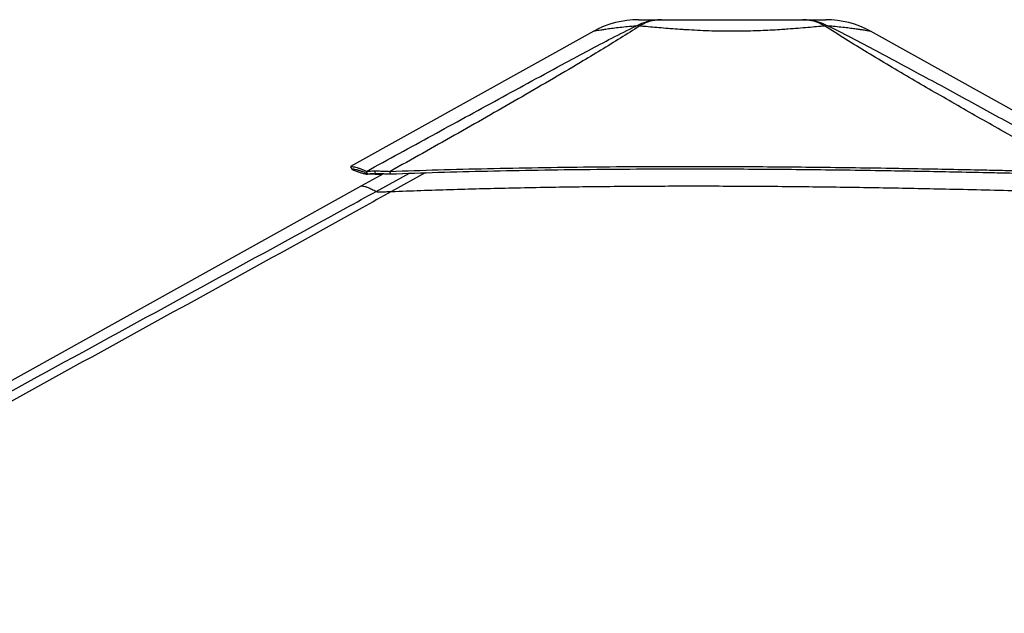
# Model space of a CAD drawing. Header units: millimetres. Extents: x 20 to 20084, y 40 to 15282.
# Tile 10 of 93: x 2822 to 4232, y 6560 to 7410. Entities that reach past the tile are written whole.
import ezdxf

# ---------------------------------------------------------------- set-up
doc = ezdxf.new("R2010")
doc.units = ezdxf.units.MM
doc.header["$LTSCALE"] = 2

msp = doc.modelspace()

# ---------------------------------------------------------------- linework, layer by layer
at = {"color": 7, "linetype": 'Continuous', "lineweight": 25}
for p, q in [((3644.08, 7393.43), (3295.84, 7199.83)), ((4424.12, 7180.26), (4040.29, 7393.46)), ((3320.32, 7189.24), (3318.59, 7192.84)), ((3330.47, 7193.48), (3330.58, 7193.48)), ((3331.49, 7189.75), (3330.47, 7193.48)), ((3331.6, 7189.75), (3330.58, 7193.48)), ((3352.96, 7189.24), (3352.71, 7192.84)), ((3343.23, 7189.56), (3311.47, 7171.91)), ((3331.49, 7189.75), (3331.6, 7189.75)), ((3311.47, 7171.91), (1520.14, 6176.02)), ((3338.67, 7163.64), (3338.74, 7163.64))]:
    msp.add_line(p, q, dxfattribs=at)
at = {"color": 8, "linetype": 'Continuous', "lineweight": 25}
for p, q in [((3402.77, 7190.89), (3354.68, 7164.05)), ((3320.32, 7189.24), (3318.58, 7188.29)), ((3332.43, 7164.05), (3380.03, 7190.14))]:
    msp.add_line(p, q, dxfattribs=at)
at = {"color": 7, "linetype": 'Continuous', "lineweight": 25, "flags": 128}
msp.add_lwpolyline([(3295.74, 7199.52), (3296.71, 7197.77), (3297.69, 7196.02)], dxfattribs=at)
at = {"color": 7, "linetype": 'Continuous', "lineweight": 25}
for centre, radius, start, end in [((3708.22, 7278.06), 132, 90.00001, 119.07196), ((3976.19, 7278.06), 132, 60.9501, 89.99999), ((3706.99, 7351.65), 49.41, 86.98758, 93.03733), ((3977.41, 7351.7), 49.37, 86.97686, 93.02314)]:
    msp.add_arc(centre, radius, start, end, dxfattribs=at)
for points, knots in [([(3704.38, 7400.99), (3708.25, 7402.78), (3716.02, 7406.37), (3728.32, 7409.44), (3736.7, 7409.86), (3740.91, 7410.06)], [0, 0, 0, 0, 0.3304655, 0.6637123, 1, 1, 1, 1]), ([(3708.22, 7410.06), (3708.39, 7410.06), (3708.72, 7410.06), (3711.46, 7410.06), (3715.87, 7410.06), (3722.26, 7410.06), (3730.38, 7410.06), (3737.41, 7410.06), (3740.91, 7410.06)], [0, 0, 0, 0, 0.1670329, 0.3347077, 0.5019082, 0.6678178, 0.8342528, 1, 1, 1, 1]), ([(3740.91, 7410.06), (3737.35, 7409.86), (3730.25, 7409.44), (3719.69, 7406.37), (3712.95, 7402.78), (3709.59, 7400.99)], [0, 0, 0, 0, 0.3362932, 0.6695402, 1, 1, 1, 1]), ([(3740.91, 7410.06), (3745.77, 7410.06), (3755.51, 7410.06), (3771.62, 7410.06), (3788.52, 7410.06), (3806.08, 7410.06), (3824.05, 7410.06), (3842.19, 7410.06), (3860.34, 7410.06), (3878.31, 7410.06), (3895.87, 7410.06), (3912.77, 7410.06), (3928.89, 7410.06), (3938.63, 7410.06), (3943.49, 7410.06)], [0, 0, 0, 0, 0.0828307, 0.1660046, 0.2489163, 0.332505, 0.4163309, 0.4999634, 0.5835994, 0.6674288, 0.7510208, 0.8339534, 0.9171485, 1, 1, 1, 1]), ([(3974.8, 7401), (3971.45, 7402.78), (3964.7, 7406.37), (3954.15, 7409.44), (3947.05, 7409.86), (3943.49, 7410.06)], [0, 0, 0, 0, 0.3304613, 0.6637083, 1, 1, 1, 1]), ([(3943.49, 7410.06), (3947.7, 7409.86), (3956.08, 7409.44), (3968.37, 7406.37), (3976.14, 7402.78), (3980.01, 7401)], [0, 0, 0, 0, 0.3362917, 0.6695387, 1, 1, 1, 1]), ([(3943.49, 7410.06), (3946.99, 7410.06), (3954.02, 7410.06), (3962.15, 7410.06), (3968.52, 7410.06), (3973, 7410.06), (3975.48, 7410.06), (3976.49, 7410.06), (3976.19, 7410.06), (3976.19, 7410.06)], [0, 0, 0, 0, 0.1656856, 0.3320585, 0.4979062, 0.6650728, 0.832714, 0.9999684, 1, 1, 1, 1]), ([(3318.59, 7192.84), (3349.98, 7210.02), (3412.76, 7244.39), (3491.77, 7287.6), (3555.53, 7322.37), (3598.53, 7345.65), (3636.65, 7366.12), (3669.85, 7383.69), (3692.87, 7395.22), (3704.37, 7400.99)], [0, 0, 0, 0, 0.2498244, 0.4996596, 0.6246518, 0.7496414, 0.8331026, 0.9165658, 1, 1, 1, 1]), ([(3709.59, 7400.99), (3700.58, 7395.25), (3682.57, 7383.77), (3654.12, 7366.28), (3620.23, 7345.85), (3580.79, 7322.6), (3520.73, 7287.8), (3444.75, 7244.51), (3383.39, 7210.07), (3352.71, 7192.84)], [0, 0, 0, 0, 0.0830759, 0.1661805, 0.249283, 0.3742529, 0.4992254, 0.7496044, 1, 1, 1, 1]), ([(3974.8, 7401), (3971.02, 7400.65), (3963.42, 7399.94), (3950.67, 7398.79), (3936.88, 7397.61), (3924.32, 7396.63), (3912.1, 7395.79), (3900.36, 7395.07), (3886.54, 7394.39), (3872.24, 7393.87), (3857.39, 7393.53), (3841.81, 7393.41), (3825.61, 7393.55), (3808.97, 7393.95), (3792.39, 7394.62), (3779.69, 7395.32), (3767.88, 7396.08), (3756.95, 7396.86), (3743.69, 7397.92), (3731.05, 7399.02), (3719.59, 7400.06), (3712.76, 7400.7), (3709.59, 7400.99)], [0, 0, 0, 0, 0.05496536, 0.11033368, 0.16704816, 0.22426296, 0.25512307, 0.30270136, 0.35060432, 0.39954365, 0.44884607, 0.50003858, 0.55501927, 0.61051733, 0.66767171, 0.72540116, 0.74492298, 0.79614671, 0.84775645, 0.90053636, 0.9536985, 1, 1, 1, 1]), ([(4333.72, 7191.89), (4299.51, 7211.08), (4243.07, 7242.74), (4165.09, 7287.12), (4110.54, 7318.62), (4067.5, 7343.96), (4035.7, 7363), (4004.43, 7382.14), (3984.68, 7394.71), (3974.8, 7401)], [0, 0, 0, 0, 0.27769504, 0.45813139, 0.6385805, 0.72887492, 0.81916745, 0.90959129, 1, 1, 1, 1]), ([(3980.01, 7401), (3992.48, 7394.74), (4017.41, 7382.22), (4053.32, 7363.13), (4088.82, 7344.12), (4135.62, 7318.76), (4193.54, 7287.2), (4275.56, 7242.38), (4334.19, 7210.32), (4369.96, 7190.75)], [0, 0, 0, 0, 0.0895505, 0.1791159, 0.2688698, 0.3586256, 0.5384695, 0.7183323, 1, 1, 1, 1]), ([(3295.84, 7199.82), (3296.01, 7199.87), (3296.43, 7200.01), (3298.19, 7199.88), (3301.15, 7199.34), (3304.94, 7198.38), (3309.3, 7196.99), (3313.96, 7195.21), (3317.07, 7193.62), (3318.59, 7192.84)], [0, 0, 0, 0, 0.1020824, 0.2603433, 0.415251, 0.5670264, 0.7152598, 0.8598515, 1, 1, 1, 1]), ([(3318.58, 7188.29), (3317.65, 7188.56), (3315.84, 7189.08), (3313.42, 7189.81), (3311.26, 7190.48), (3309.33, 7191.1), (3307.6, 7191.68), (3306.04, 7192.22), (3304.26, 7192.85), (3302.41, 7193.55), (3300.67, 7194.27), (3299.19, 7194.95), (3298.17, 7195.54), (3297.67, 7195.91), (3297.69, 7196.02), (3297.69, 7196.02)], [0, 0, 0, 0, 0.0737659, 0.1425623, 0.2077665, 0.2705744, 0.3312956, 0.3904651, 0.4481527, 0.5509968, 0.6506244, 0.747685, 0.8744503, 0.9983597, 1, 1, 1, 1]), ([(3297.78, 7196.33), (3297.95, 7196.38), (3298.37, 7196.51), (3300.12, 7196.37), (3303.05, 7195.82), (3306.81, 7194.85), (3311.13, 7193.44), (3315.74, 7191.64), (3318.81, 7190.03), (3320.32, 7189.24)], [0, 0, 0, 0, 0.1020728, 0.2603197, 0.4152174, 0.5669887, 0.7152258, 0.8598297, 1, 1, 1, 1]), ([(3318.59, 7192.84), (3318.95, 7192.9), (3319.65, 7193.03), (3321.05, 7193.18), (3323.07, 7193.32), (3326, 7193.45), (3328.97, 7193.47), (3330.47, 7193.48)], [0, 0, 0, 0, 0.16525908, 0.3248597, 0.47949643, 0.73657186, 1, 1, 1, 1]), ([(3330.58, 7193.48), (3331.66, 7193.47), (3333.81, 7193.46), (3337.41, 7193.4), (3341.67, 7193.29), (3346.76, 7193.11), (3350.7, 7192.93), (3352.71, 7192.84)], [0, 0, 0, 0, 0.1744124, 0.3467131, 0.5184953, 0.7532276, 1, 1, 1, 1]), ([(3352.71, 7192.84), (3375.55, 7193.63), (3421.96, 7195.22), (3492.55, 7197), (3565.08, 7198.39), (3639.33, 7199.34), (3715.27, 7199.89), (3784.15, 7200), (3845.77, 7199.85), (3899.94, 7199.53), (3955.26, 7199.03), (4011.96, 7198.35), (4064.95, 7197.57), (4114.32, 7196.72), (4160.15, 7195.85), (4201.03, 7195), (4236.86, 7194.2), (4267.5, 7193.5), (4299.93, 7192.73), (4322.18, 7192.18), (4333.72, 7191.89)], [0, 0, 0, 0, 0.0699474, 0.1421134, 0.216098, 0.2918514, 0.3691691, 0.4481615, 0.502253, 0.5573434, 0.6135897, 0.6711755, 0.730548, 0.7755281, 0.8220901, 0.8707305, 0.900633, 0.9317723, 0.9646054, 1, 1, 1, 1]), ([(3352.96, 7189.24), (3375.79, 7190.03), (3422.18, 7191.64), (3492.75, 7193.44), (3565.24, 7194.85), (3639.45, 7195.83), (3715.35, 7196.38), (3784.19, 7196.5), (3845.77, 7196.35), (3899.91, 7196.03), (3955.19, 7195.53), (4011.86, 7194.84), (4064.82, 7194.05), (4114.16, 7193.19), (4159.98, 7192.3), (4200.84, 7191.44), (4236.65, 7190.64), (4267.28, 7189.92), (4299.7, 7189.14), (4321.94, 7188.58), (4333.48, 7188.29)], [0, 0, 0, 0, 0.0699581, 0.1421301, 0.2161164, 0.2918676, 0.3691803, 0.4481655, 0.5022519, 0.5573371, 0.6135789, 0.671161, 0.7305314, 0.775511, 0.8220738, 0.8707166, 0.9006213, 0.9317635, 0.9646004, 1, 1, 1, 1]), ([(3340.33, 7187.95), (3339.69, 7188.01), (3337.23, 7188.22), (3333.38, 7188.46), (3329.49, 7188.65), (3326.54, 7188.73), (3324.32, 7188.73), (3321.19, 7188.66), (3319.69, 7188.45), (3318.58, 7188.29)], [0, 0, 0, 0, 0.0567042, 0.2192639, 0.3808616, 0.4854778, 0.5916645, 0.6999972, 1, 1, 1, 1]), ([(3320.32, 7189.24), (3320.65, 7189.29), (3321.28, 7189.39), (3322.57, 7189.51), (3324.46, 7189.63), (3327.22, 7189.72), (3330.06, 7189.74), (3331.49, 7189.75)], [0, 0, 0, 0, 0.1661031, 0.3261527, 0.480895, 0.7375236, 1, 1, 1, 1]), ([(3331.6, 7189.75), (3332.63, 7189.74), (3334.69, 7189.74), (3338.16, 7189.69), (3342.27, 7189.6), (3347.19, 7189.46), (3351, 7189.32), (3352.96, 7189.24)], [0, 0, 0, 0, 0.1737567, 0.3455592, 0.5171145, 0.752118, 1, 1, 1, 1]), ([(3354.68, 7164.05), (3340.64, 7156.25), (3257.99, 7110.32), (3106.23, 7026.54), (2830.38, 6874.85), (2346.84, 6609.89), (1814.68, 6318.94), (1420.68, 6103.68), (1303.35, 6039.57)], [0, 0, 0, 0, 0.020673, 0.1216681, 0.2226638, 0.4246564, 0.8286593, 1, 1, 1, 1]), ([(3332.43, 7164.05), (3332.62, 7163.99), (3333, 7163.85), (3334.8, 7163.68), (3337.33, 7163.66), (3338.67, 7163.64)], [0, 0, 0, 0, 0.3130288, 0.6369897, 1, 1, 1, 1]), ([(3338.74, 7163.64), (3340.42, 7163.66), (3343.18, 7163.68), (3347.91, 7163.81), (3351.53, 7163.93), (3353.82, 7164.02), (3354.68, 7164.05)], [0, 0, 0, 0, 0.3664397, 0.605723, 0.8517133, 1, 1, 1, 1]), ([(3354.68, 7164.05), (3382.66, 7165.07), (3438.62, 7167.11), (3524.32, 7169.29), (3611.8, 7170.87), (3701.05, 7171.79), (3790.36, 7172.07), (3879.69, 7171.75), (3969.02, 7170.89), (4058.31, 7169.54), (4151.92, 7167.68), (4243.08, 7165.51), (4304.44, 7163.84), (4331.77, 7163.1)], [0, 0, 0, 0, 0.08601713, 0.17204074, 0.26334648, 0.35465304, 0.44596031, 0.53726801, 0.62857585, 0.71988361, 0.81119111, 0.91591118, 1, 1, 1, 1])]:
    msp.add_open_spline(points, degree=3, knots=knots, dxfattribs=at)
at = {"color": 8, "linetype": 'Continuous', "lineweight": 25}
for points, knots in [([(3704.37, 7400.99), (3700.39, 7400.64), (3692.38, 7399.93), (3681.57, 7398.77), (3671.74, 7397.59), (3664.49, 7396.62), (3658.6, 7395.77), (3653.89, 7395.05), (3649.61, 7394.37), (3646.49, 7393.85), (3644.47, 7393.5), (3644.21, 7393.46), (3644.08, 7393.43)], [0, 0, 0, 0, 0.1099183, 0.2206424, 0.3340584, 0.4484751, 0.5103367, 0.6054761, 0.7012648, 0.799126, 0.8977132, 1, 1, 1, 1]), ([(4040.29, 7393.46), (4040.14, 7393.48), (4039.83, 7393.54), (4037.35, 7393.96), (4033.31, 7394.62), (4028.82, 7395.33), (4023.75, 7396.08), (4018.24, 7396.86), (4010.07, 7397.93), (4000.66, 7399.02), (3990.62, 7400.07), (3983.38, 7400.7), (3980.01, 7401)], [0, 0, 0, 0, 0.1098606, 0.2208624, 0.3351772, 0.4506422, 0.4897152, 0.5921764, 0.6954098, 0.8009839, 0.9073226, 1, 1, 1, 1]), ([(2256.56, 6575.78), (2323.59, 6612.39), (2529.08, 6724.61), (2803.96, 6874.84), (3081.3, 7026.53), (3234.35, 7110.31), (3318.18, 7156.25), (3332.43, 7164.05)], [0, 0, 0, 0, 0.1871711, 0.5737938, 0.7671057, 0.9604182, 1, 1, 1, 1]), ([(3311.53, 7171.8), (3311.55, 7171.85), (3311.62, 7172.08), (3313.27, 7171.91), (3316.39, 7171.22), (3320.89, 7169.76), (3326.43, 7167.55), (3330.43, 7165.22), (3332.43, 7164.05)], [0, 0, 0, 0, 0.0527502, 0.2356902, 0.4186291, 0.6015666, 0.800772, 1, 1, 1, 1])]:
    msp.add_open_spline(points, degree=3, knots=knots, dxfattribs=at)

doc.saveas('drawing.dxf')
